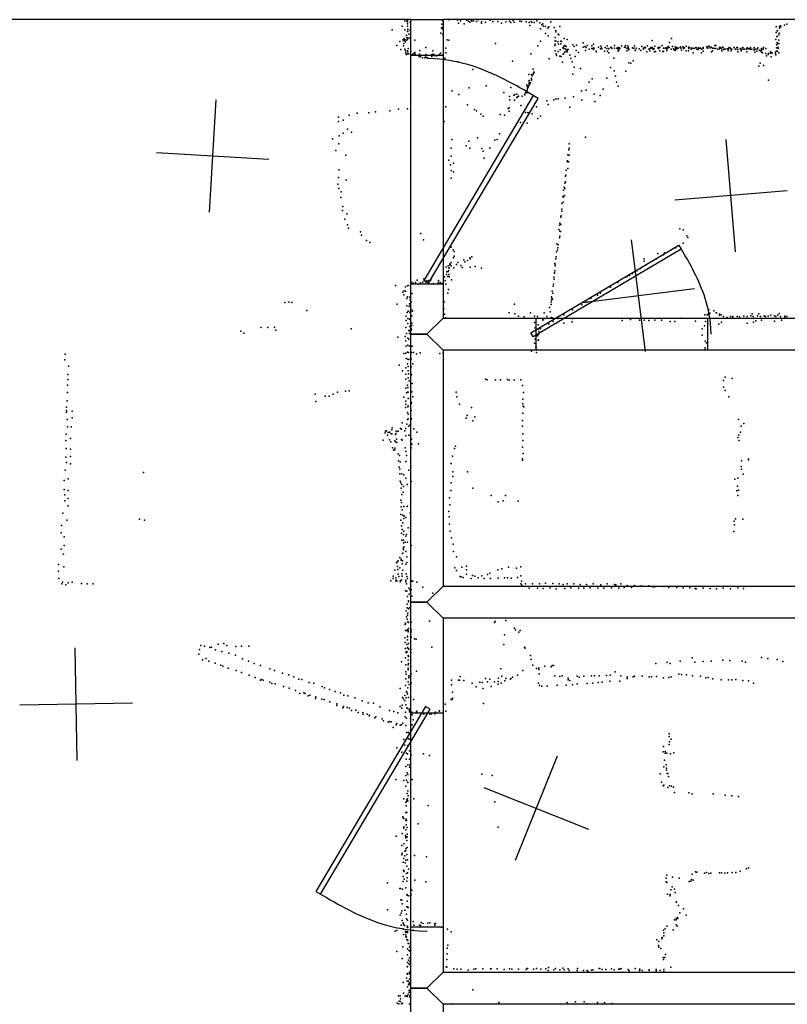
# Model space of a CAD drawing. Header units: millimetres. Extents: x -28413 to 52712, y -42191 to 56778.
# Tile 45 of 70: x 6383 to 9109, y 10788 to 14287. Entities that reach past the tile are written whole.
import ezdxf

# ---------------------------------------------------------------- set-up
doc = ezdxf.new("R2010")
doc.units = ezdxf.units.MM
for name, color, linetype in [('DOORS', 7, 'Continuous'), ('P', 9, 'Continuous'), ('PANOS', 10, 'Continuous'), ('ROOMS', 1, 'Continuous'), ('WALLS', 3, 'Continuous')]:
    doc.layers.add(name, color=color, linetype=linetype)

# ---------------------------------------------------------------- blocks, each defined once
blk = doc.blocks.new('1-Standard_3D')
for points in [[(-403.982, 5.64828), (253.382, 394.931), (263.573, 377.722), (-393.791, -11.5606), (-403.982, 5.64828)], [(263.573, 377.722), (275.367, 357.142), (283.15, 343.495), (290.844, 329.879), (298.429, 316.269), (305.882, 302.642), (313.184, 288.973), (320.313, 275.239), (327.249, 261.416), (333.971, 247.479), (340.456, 233.405), (346.686, 219.17), (352.638, 204.75), (358.291, 190.121), (363.626, 175.258), (368.62, 160.139), (373.253, 144.738), (377.503, 129.032), (381.351, 112.998), (384.774, 96.6102), (387.752, 79.8457), (390.265, 62.6802), (392.29, 45.0899), (393.807, 27.0508), (395.085, -0.90191)]]:
    blk.add_lwpolyline(points)

msp = doc.modelspace()

# ---------------------------------------------------------------- linework, layer by layer
at = {"layer": 'DOORS'}
for points in [[(7772.4, 13348), (7772.4, 14160.8), (7886.7, 14160.8), (7886.7, 13348), (7772.4, 13348)], [(8826.4, 13112.8), (8216.8, 13112.8), (8216.8, 13227), (8826.4, 13227), (8826.4, 13112.8)], [(7772.4, 11062.1), (7772.4, 11824.1), (7886.7, 11824.1), (7886.7, 11062.1), (7772.4, 11062.1)]]:
    msp.add_lwpolyline(points, dxfattribs=at)
at = {"layer": 'P'}
for p in [(7751, 14283), (7758, 14282), (7760, 14284), (7761, 14280), (7770, 14279), (7884, 14285), (7885, 14284), (7909, 14287), (7938, 14285), (7949, 14283), (7971, 14286), (7977, 14282), (7982, 14278), (7987, 14286), (7989, 14282), (7995, 14283), (8005, 14281), (8011, 14287), (8023, 14280), (8038, 14278), (8054, 14286), (8063, 14281), (8081, 14281), (8110, 14280), (8123, 14282), (8128, 14277), (8136, 14284), (8139, 14279), (8159, 14282), (8165, 14281), (8182, 14280), (8193, 14277), (8200, 14281), (8202, 14279), (8210, 14277), (8220, 14283), (8230, 14276), (8270, 14280), (7706, 14251), (7741, 14264), (7751, 14251), (7760, 14264), (7761, 14273), (7761, 14246), (7762, 14254), (7762, 14245), (7769, 14250), (7881, 14257), (7882, 14271), (7883, 14260), (7886, 14253), (7942, 14275), (7962, 14273), (8023, 14275), (8094, 14275), (8195, 14267), (8233, 14255), (8237, 14269), (8241, 14273), (8243, 14264), (8250, 14263), (8259, 14257), (8262, 14262), (8281, 14260), (8287, 14249), (8287, 14244), (8301, 14263), (9070, 14262), (9070, 14242), (9073, 14248), (9074, 14249), (9081, 14263), (9081, 14257), (9085, 14266), (9085, 14266), (9086, 14262), (9099, 14268), (9108, 14271), (7733, 14210), (7744, 14216), (7749, 14220), (7749, 14212), (7750, 14214), (7752, 14216), (7753, 14208), (7757, 14232), (7757, 14214), (7758, 14224), (7760, 14223), (7760, 14217), (7765, 14236), (7766, 14222), (7786, 14214), (7879, 14239), (7886, 14236), (7887, 14229), (7901, 14216), (7907, 14214), (8233, 14211), (8251, 14238), (8260, 14230), (8285, 14224), (8285, 14212), (8287, 14211), (8294, 14209), (8296, 14236), (8298, 14233), (8305, 14211), (8307, 14210), (8317, 14221), (8327, 14217), (8629, 14213), (8691, 14206), (8698, 14220), (9068, 14217), (9072, 14228), (9073, 14228), (9073, 14206), (9079, 14233), (9079, 14215), (9080, 14239), (7723, 14195), (7737, 14181), (7746, 14194), (7748, 14203), (7751, 14183), (7753, 14176), (7760, 14177), (7762, 14173), (7763, 14185), (7772, 14174), (7787, 14171), (7804, 14178), (7826, 14188), (7851, 14177), (7896, 14186), (8073, 14203), (8223, 14194), (8284, 14196), (8284, 14195), (8285, 14200), (8285, 14177), (8295, 14174), (8297, 14200), (8303, 14180), (8305, 14201), (8312, 14187), (8316, 14192), (8316, 14185), (8318, 14195), (8318, 14172), (8321, 14194), (8321, 14183), (8323, 14174), (8324, 14192), (8326, 14181), (8327, 14178), (8327, 14173), (8331, 14181), (8348, 14198), (8352, 14192), (8360, 14178), (8361, 14197), (8368, 14171), (8384, 14205), (8384, 14190), (8390, 14192), (8393, 14178), (8395, 14188), (8398, 14196), (8406, 14183), (8415, 14194), (8415, 14185), (8420, 14186), (8421, 14200), (8421, 14181), (8423, 14186), (8430, 14175), (8430, 14173), (8439, 14190), (8446, 14184), (8447, 14193), (8449, 14187), (8451, 14184), (8460, 14175), (8462, 14189), (8468, 14185), (8469, 14194), (8471, 14175), (8475, 14184), (8476, 14185), (8482, 14190), (8485, 14187), (8486, 14185), (8496, 14195), (8496, 14186), (8504, 14186), (8508, 14183), (8508, 14175), (8509, 14188), (8510, 14178), (8512, 14185), (8513, 14187), (8515, 14184), (8520, 14194), (8531, 14190), (8535, 14195), (8535, 14189), (8539, 14177), (8540, 14185), (8543, 14194), (8544, 14189), (8545, 14185), (8546, 14180), (8559, 14187), (8562, 14186), (8564, 14186), (8567, 14194), (8569, 14178), (8570, 14179), (8572, 14186), (8583, 14184), (8589, 14178), (8593, 14192), (8598, 14186), (8598, 14183), (8603, 14188), (8604, 14190), (8606, 14187), (8610, 14173), (8613, 14194), (8618, 14182), (8621, 14177), (8622, 14185), (8624, 14189), (8627, 14189), (8629, 14189), (8629, 14185), (8634, 14181), (8635, 14185), (8638, 14173), (8639, 14193), (8641, 14174), (8651, 14188), (8651, 14186), (8652, 14185), (8656, 14190), (8656, 14189), (8657, 14177), (8665, 14196), (8667, 14174), (8669, 14186), (8669, 14174), (8676, 14186), (8679, 14187), (8680, 14186), (8681, 14183), (8681, 14178), (8683, 14186), (8685, 14187), (8686, 14192), (8690, 14188), (8697, 14183), (8702, 14192), (8705, 14184), (8708, 14180), (8711, 14191), (8711, 14178), (8712, 14185), (8715, 14182), (8717, 14188), (8717, 14184), (8722, 14186), (8729, 14188), (8730, 14191), (8731, 14186), (8734, 14179), (8738, 14191), (8741, 14189), (8741, 14186), (8741, 14185), (8744, 14187), (8750, 14193), (8750, 14177), (8758, 14190), (8758, 14177), (8760, 14185), (8762, 14188), (8768, 14183), (8769, 14186), (8774, 14186), (8777, 14185), (8783, 14187), (8786, 14188), (8788, 14182), (8793, 14181), (8794, 14187), (8796, 14186), (8799, 14186), (8801, 14186), (8805, 14182), (8810, 14188), (8810, 14185), (8810, 14175), (8823, 14191), (8825, 14187), (8827, 14186), (8829, 14192), (8832, 14193), (8835, 14187), (8839, 14190), (8840, 14173), (8843, 14176), (8844, 14186), (8848, 14186), (8850, 14185), (8852, 14195), (8855, 14196), (8855, 14185), (8862, 14183), (8869, 14188), (8869, 14184), (8872, 14188), (8875, 14184), (8877, 14176), (8879, 14190), (8882, 14189), (8883, 14181), (8886, 14183), (8889, 14182), (8896, 14184), (8897, 14184), (8899, 14182), (8899, 14177), (8901, 14187), (8905, 14188), (8908, 14184), (8910, 14176), (8911, 14183), (8912, 14183), (8921, 14189), (8924, 14183), (8927, 14183), (8930, 14188), (8932, 14189), (8933, 14181), (8934, 14173), (8942, 14185), (8944, 14182), (8945, 14177), (8946, 14183), (8950, 14188), (8951, 14188), (8953, 14183), (8957, 14182), (8964, 14182), (8966, 14173), (8967, 14187), (8970, 14185), (8973, 14184), (8976, 14184), (8978, 14188), (8979, 14182), (8983, 14183), (8991, 14182), (8991, 14179), (8992, 14189), (8994, 14172), (8998, 14183), (9001, 14175), (9003, 14184), (9005, 14187), (9010, 14179), (9013, 14176), (9017, 14185), (9017, 14172), (9018, 14181), (9018, 14177), (9023, 14183), (9025, 14189), (9033, 14185), (9050, 14173), (9067, 14172), (9071, 14198), (9071, 14187), (9071, 14175), (9074, 14202), (9074, 14175), (9075, 14175), (9077, 14190), (9077, 14185), (9079, 14203), (7754, 14169), (7756, 14163), (7760, 14166), (7765, 14166), (7777, 14162), (7780, 14166), (7785, 14167), (7786, 14170), (7788, 14163), (7800, 14161), (7802, 14156), (7803, 14165), (7805, 14155), (7807, 14157), (7814, 14152), (7820, 14160), (7820, 14160), (7822, 14152), (7824, 14160), (7825, 14164), (7827, 14154), (7832, 14152), (7846, 14162), (7847, 14156), (7849, 14164), (7850, 14164), (7853, 14165), (7858, 14159), (7865, 14159), (7874, 14164), (7878, 14168), (7884, 14161), (7893, 14151), (7893, 14146), (7897, 14170), (7939, 14137), (8133, 14140), (8199, 14166), (8263, 14148), (8288, 14166), (8290, 14160), (8302, 14158), (8306, 14157), (8311, 14136), (8313, 14165), (8314, 14166), (8337, 14161), (8340, 14149), (8345, 14138), (8356, 14157), (8475, 14170), (8493, 14150), (8562, 14141), (8775, 14170), (8805, 14170), (9021, 14169), (9033, 14167), (9035, 14159), (9041, 14163), (9043, 14167), (9044, 14167), (9051, 14168), (9052, 14155), (9056, 14169), (9067, 14166), (9068, 14162), (9079, 14169), (7992, 14110), (8207, 14111), (8209, 14101), (8210, 14101), (8352, 14119), (8375, 14114), (8481, 14117), (8494, 14106), (8536, 14104), (8547, 14134), (8554, 14133), (9008, 14122), (9013, 14133), (9025, 14124), (8191, 14093), (8193, 14071), (8201, 14093), (8201, 14078), (8201, 14074), (8201, 14072), (8203, 14088), (8207, 14094), (8208, 14096), (8348, 14094), (8416, 14077), (8468, 14079), (8499, 14086), (9043, 14072), (7919, 14034), (7980, 14045), (8040, 14052), (8127, 14046), (8184, 14056), (8185, 14037), (8186, 14050), (8187, 14043), (8189, 14047), (8190, 14052), (8192, 14056), (8193, 14065), (8193, 14060), (8195, 14059), (8197, 14063), (8378, 14035), (8395, 14037), (8406, 14065), (8455, 14040), (8503, 14065), (8508, 14051), (7943, 14022), (8102, 14028), (8123, 14014), (8124, 14003), (8138, 14019), (8140, 14001), (8142, 14022), (8149, 14023), (8149, 14011), (8151, 14013), (8155, 14015), (8168, 14016), (8177, 14023), (8177, 14020), (8180, 14029), (8184, 14027), (8255, 13999), (8280, 14002), (8287, 14006), (8295, 14006), (8320, 14008), (8350, 14013), (8380, 14001), (8423, 14023), (8426, 13997), (8445, 14018), (7698, 13963), (7729, 13969), (7761, 13971), (7897, 13978), (7973, 13985), (7998, 13968), (8006, 13963), (8118, 13972), (8121, 13974), (8122, 13962), (8163, 13982), (8218, 13977), (8260, 13986), (8337, 13976), (7515, 13941), (7532, 13930), (7553, 13948), (7582, 13955), (7623, 13956), (7647, 13960), (8021, 13952), (8029, 13945), (8090, 13950), (8105, 13948), (8180, 13958), (8188, 13958), (8203, 13953), (8223, 13936), (8233, 13944), (7515, 13925), (7547, 13898), (7891, 13925), (8162, 13922), (8186, 13920), (7494, 13864), (7518, 13874), (7532, 13884), (7562, 13888), (7918, 13861), (8009, 13868), (8071, 13859), (8079, 13861), (8087, 13882), (8393, 13870), (7506, 13823), (7517, 13846), (7916, 13831), (7969, 13839), (7978, 13855), (7982, 13831), (8025, 13829), (8053, 13831), (8333, 13825), (8334, 13846), (8334, 13831), (7542, 13806), (7907, 13788), (7915, 13802), (8029, 13820), (8033, 13795), (8329, 13786), (8330, 13807), (8335, 13806), (7517, 13754), (7913, 13771), (7916, 13751), (7924, 13777), (8324, 13752), (8328, 13783), (8329, 13782), (8330, 13759), (8332, 13782), (7515, 13727), (7543, 13717), (7916, 13724), (7924, 13747), (8321, 13731), (8323, 13735), (7513, 13703), (7517, 13687), (8315, 13682), (8317, 13692), (8319, 13706), (8319, 13687), (8322, 13711), (7524, 13655), (7525, 13675), (8312, 13659), (8315, 13656), (8318, 13663), (7531, 13624), (8309, 13634), (8309, 13614), (8313, 13639), (7530, 13609), (7538, 13578), (7545, 13597), (8305, 13588), (8305, 13585), (8306, 13590), (8308, 13607), (7547, 13558), (7551, 13547), (8298, 13542), (8300, 13557), (8302, 13564), (8305, 13559), (8728, 13544), (8739, 13541), (7594, 13533), (7597, 13522), (7808, 13528), (8300, 13512), (8301, 13518), (8302, 13536), (8304, 13535), (8752, 13519), (8756, 13513), (7615, 13503), (7627, 13496), (7817, 13505), (7916, 13479), (8291, 13491), (8294, 13477), (8295, 13487), (8712, 13477), (8721, 13484), (8740, 13493), (7923, 13469), (7924, 13441), (7926, 13463), (7926, 13447), (7982, 13441), (7983, 13438), (7989, 13445), (8287, 13438), (8289, 13445), (8290, 13462), (8293, 13468), (8601, 13438), (8645, 13438), (8649, 13456), (8670, 13452), (8673, 13459), (8697, 13470), (7898, 13408), (7905, 13412), (7907, 13406), (7908, 13406), (7911, 13420), (7911, 13416), (7912, 13416), (7915, 13412), (7916, 13425), (7925, 13406), (7934, 13417), (7939, 13425), (7950, 13414), (7955, 13407), (7961, 13434), (7964, 13427), (7974, 13432), (7983, 13408), (8001, 13410), (8023, 13404), (8284, 13421), (8285, 13419), (8285, 13413), (8588, 13403), (8601, 13429), (8607, 13415), (7819, 13366), (7892, 13373), (7899, 13382), (7900, 13391), (7904, 13375), (7905, 13392), (7906, 13396), (7907, 13382), (7909, 13374), (8280, 13372), (8282, 13386), (8283, 13388), (8284, 13395), (8539, 13373), (8549, 13378), (8559, 13385), (8575, 13395), (7718, 13343), (7753, 13338), (7761, 13342), (7763, 13343), (7771, 13342), (7775, 13354), (7779, 13349), (7781, 13351), (7789, 13353), (7795, 13362), (7798, 13347), (7804, 13349), (7807, 13352), (7815, 13355), (7820, 13360), (7826, 13355), (7827, 13359), (7833, 13355), (7834, 13360), (7842, 13360), (7843, 13364), (7853, 13350), (7869, 13352), (7870, 13359), (7871, 13360), (7877, 13353), (7883, 13350), (7888, 13354), (7894, 13360), (7896, 13347), (7917, 13363), (8278, 13340), (8279, 13348), (8281, 13365), (8481, 13337), (8507, 13353), (7744, 13319), (7748, 13309), (7749, 13324), (7753, 13323), (7758, 13296), (7761, 13302), (7769, 13301), (7777, 13314), (7904, 13316), (7906, 13329), (8272, 13302), (8273, 13298), (8274, 13323), (8276, 13316), (8412, 13297), (8435, 13308), (8446, 13315), (7325, 13282), (7339, 13284), (7350, 13282), (7724, 13276), (7758, 13270), (7766, 13269), (7767, 13278), (7769, 13268), (7770, 13292), (7773, 13284), (7891, 13285), (8141, 13276), (8265, 13265), (8271, 13283), (8271, 13275), (8272, 13291), (8275, 13294), (8379, 13274), (8397, 13285), (7403, 13254), (7756, 13234), (7759, 13247), (7763, 13251), (7769, 13248), (7776, 13255), (7776, 13235), (7778, 13252), (7889, 13258), (7892, 13241), (7895, 13228), (8122, 13246), (8142, 13242), (8155, 13234), (8175, 13231), (8197, 13245), (8212, 13234), (8222, 13233), (8246, 13246), (8246, 13226), (8255, 13233), (8267, 13249), (8271, 13229), (8274, 13228), (8316, 13239), (8346, 13256), (8732, 13227), (8816, 13239), (8825, 13238), (8828, 13241), (8831, 13256), (8831, 13239), (8834, 13244), (8848, 13253), (8857, 13246), (8858, 13246), (8868, 13241), (8868, 13237), (8874, 13238), (8883, 13233), (8896, 13229), (8907, 13233), (8915, 13229), (8916, 13232), (8931, 13233), (8940, 13231), (8955, 13234), (8967, 13232), (8980, 13235), (8984, 13242), (8988, 13233), (9003, 13235), (9008, 13242), (9014, 13233), (9027, 13235), (9032, 13232), (9041, 13234), (9051, 13237), (9064, 13235), (9069, 13232), (9076, 13237), (9080, 13243), (9085, 13233), (9101, 13234), (9101, 13231), (9107, 13233), (7241, 13194), (7264, 13193), (7288, 13195), (7755, 13194), (7756, 13218), (7762, 13225), (7762, 13208), (7768, 13223), (7769, 13197), (7776, 13209), (7776, 13200), (8212, 13211), (8214, 13192), (8224, 13203), (8241, 13223), (8241, 13220), (8262, 13205), (8278, 13215), (8294, 13225), (8316, 13209), (8345, 13214), (8346, 13225), (8523, 13218), (8552, 13222), (8584, 13219), (8601, 13219), (8617, 13218), (8639, 13219), (8663, 13220), (8693, 13215), (8710, 13215), (8783, 13216), (8815, 13199), (8819, 13215), (8827, 13208), (8866, 13205), (8876, 13212), (8967, 13209), (8989, 13212), (8998, 13217), (9018, 13219), (9064, 13216), (9089, 13220), (7169, 13180), (7179, 13173), (7293, 13184), (7561, 13189), (7726, 13159), (7752, 13161), (7757, 13172), (7762, 13156), (7765, 13183), (7766, 13182), (7767, 13172), (7768, 13182), (7772, 13170), (7774, 13190), (7775, 13185), (8222, 13164), (8225, 13187), (8226, 13169), (8227, 13179), (8233, 13189), (8807, 13189), (8807, 13166), (7754, 13146), (7756, 13127), (7762, 13131), (7765, 13152), (7767, 13127), (7777, 13127), (8212, 13138), (8214, 13152), (8216, 13124), (8217, 13125), (8224, 13150), (8226, 13149), (8817, 13121), (8818, 13145), (8822, 13139), (6545, 13099), (7748, 13101), (7754, 13102), (7760, 13106), (7764, 13105), (7775, 13104), (7782, 13105), (7793, 13100), (7806, 13103), (7875, 13101), (7887, 13104), (8201, 13109), (8217, 13116), (8219, 13105), (8816, 13115), (6543, 13079), (6557, 13056), (7731, 13059), (7756, 13083), (7761, 13064), (7762, 13081), (7763, 13055), (7765, 13080), (7772, 13085), (7773, 13054), (7774, 13081), (7779, 13064), (6554, 13026), (7743, 13040), (7754, 13050), (7755, 13027), (7763, 13040), (7764, 13029), (7772, 13029), (7775, 13025), (8888, 13017), (6553, 12989), (6554, 13009), (7755, 13010), (7761, 12989), (7763, 13015), (7766, 13004), (7771, 13004), (7777, 12995), (8037, 13010), (8043, 13007), (8073, 13008), (8091, 13008), (8115, 13009), (8121, 13006), (8139, 13006), (8163, 13008), (8169, 12987), (8883, 13005), (8913, 13012), (6553, 12962), (7432, 12957), (7468, 12949), (7482, 12950), (7497, 12957), (7512, 12964), (7540, 12967), (7553, 12968), (7754, 12978), (7757, 12961), (7761, 12964), (7762, 12980), (7763, 12964), (7776, 12965), (7779, 12947), (7933, 12964), (7936, 12947), (8172, 12962), (8883, 12981), (8889, 12970), (8902, 12947), (6552, 12933), (7435, 12931), (7747, 12946), (7754, 12932), (7754, 12921), (7762, 12912), (7763, 12941), (7763, 12915), (7764, 12941), (7774, 12923), (7775, 12927), (7945, 12921), (8170, 12939), (8170, 12922), (8171, 12914), (6549, 12910), (6549, 12898), (6549, 12892), (6570, 12896), (7753, 12909), (7761, 12891), (7763, 12885), (7774, 12898), (7972, 12881), (7988, 12909), (8170, 12889), (8173, 12911), (6552, 12866), (6570, 12873), (7741, 12855), (7758, 12850), (7760, 12867), (7763, 12869), (7764, 12843), (7769, 12846), (7773, 12870), (7773, 12868), (7969, 12871), (7992, 12862), (7999, 12876), (8169, 12863), (8169, 12843), (8936, 12867), (8945, 12843), (8955, 12852), (6548, 12814), (6553, 12840), (6566, 12841), (7681, 12819), (7682, 12825), (7686, 12826), (7690, 12811), (7692, 12820), (7693, 12820), (7698, 12822), (7703, 12815), (7705, 12830), (7705, 12815), (7706, 12837), (7718, 12813), (7719, 12815), (7720, 12825), (7721, 12824), (7727, 12825), (7736, 12835), (7739, 12832), (7751, 12826), (7755, 12835), (7755, 12808), (7765, 12811), (7771, 12809), (7783, 12833), (7794, 12821), (8170, 12815), (8937, 12811), (8943, 12821), (6547, 12792), (6564, 12799), (7674, 12793), (7696, 12794), (7701, 12787), (7715, 12791), (7718, 12787), (7721, 12797), (7722, 12785), (7739, 12795), (7741, 12793), (7773, 12780), (7775, 12797), (7776, 12779), (7799, 12780), (7931, 12772), (8170, 12792), (8933, 12802), (8937, 12792), (6548, 12763), (6564, 12761), (7707, 12766), (7711, 12758), (7715, 12765), (7716, 12759), (7727, 12744), (7732, 12739), (7752, 12766), (7754, 12753), (7757, 12739), (7774, 12766), (7927, 12763), (8169, 12768), (8171, 12746), (6547, 12733), (6549, 12714), (6564, 12735), (6564, 12709), (7729, 12720), (7734, 12716), (7754, 12717), (7916, 12710), (7920, 12736), (8169, 12727), (8169, 12722), (8946, 12720), (8971, 12726), (8971, 12723), (6545, 12687), (6823, 12678), (7731, 12697), (7733, 12690), (7733, 12673), (7740, 12673), (7747, 12670), (7765, 12687), (7772, 12698), (7922, 12681), (7974, 12681), (8945, 12699), (8947, 12690), (8953, 12672), (6541, 12650), (6556, 12656), (7735, 12647), (7737, 12642), (7740, 12635), (7754, 12658), (7759, 12636), (7774, 12646), (7916, 12642), (7921, 12664), (8923, 12655), (8933, 12658), (6541, 12618), (6543, 12599), (6555, 12614), (7738, 12622), (7740, 12600), (7745, 12608), (7746, 12628), (7914, 12614), (7992, 12623), (8109, 12597), (8930, 12613), (8932, 12629), (8934, 12597), (8936, 12615), (6543, 12577), (6555, 12586), (7737, 12580), (7739, 12571), (7910, 12588), (7911, 12563), (8057, 12596), (8083, 12574), (8100, 12577), (8153, 12576), (6537, 12534), (6556, 12560), (7737, 12529), (7738, 12556), (7742, 12546), (7747, 12557), (7759, 12557), (7761, 12559), (7770, 12535), (7907, 12539), (6551, 12509), (6809, 12512), (6827, 12509), (7737, 12509), (7744, 12526), (7744, 12499), (7747, 12515), (7749, 12523), (7755, 12518), (7909, 12521), (7910, 12494), (8920, 12505), (8922, 12492), (8925, 12513), (8951, 12512), (6531, 12464), (6532, 12490), (7739, 12489), (7739, 12462), (7742, 12476), (7746, 12458), (7747, 12470), (7757, 12458), (7763, 12481), (7771, 12468), (7912, 12470), (8919, 12468), (6541, 12449), (7740, 12438), (7746, 12438), (7746, 12428), (7752, 12430), (7754, 12452), (7761, 12430), (7917, 12446), (7923, 12424), (6531, 12406), (6539, 12388), (6541, 12419), (7743, 12390), (7744, 12391), (7745, 12409), (7746, 12403), (7749, 12414), (7754, 12398), (7773, 12419), (7924, 12398), (7721, 12357), (7724, 12361), (7727, 12364), (7733, 12376), (7738, 12370), (7738, 12367), (7741, 12354), (7743, 12364), (7755, 12352), (7758, 12379), (7758, 12358), (7771, 12360), (7934, 12378), (6521, 12351), (6521, 12327), (6540, 12343), (7716, 12331), (7725, 12344), (7726, 12333), (7727, 12317), (7733, 12339), (7740, 12318), (7744, 12331), (7756, 12318), (7929, 12339), (7934, 12330), (7953, 12342), (7970, 12345), (7970, 12332), (7970, 12317), (8053, 12320), (8081, 12332), (8096, 12336), (8119, 12342), (8147, 12338), (8163, 12343), (6522, 12302), (6533, 12283), (6535, 12289), (6555, 12286), (6570, 12289), (6603, 12284), (6623, 12282), (6644, 12282), (7701, 12293), (7709, 12310), (7709, 12301), (7719, 12304), (7719, 12293), (7720, 12295), (7723, 12292), (7730, 12309), (7735, 12290), (7736, 12293), (7739, 12297), (7742, 12310), (7754, 12290), (7755, 12295), (7757, 12282), (7758, 12308), (7760, 12301), (7771, 12291), (7774, 12294), (7776, 12292), (7779, 12292), (7794, 12288), (7947, 12309), (7951, 12307), (7958, 12305), (7987, 12302), (7991, 12312), (8000, 12310), (8011, 12304), (8024, 12311), (8033, 12301), (8044, 12316), (8055, 12301), (8083, 12303), (8105, 12304), (8115, 12304), (8129, 12303), (8151, 12305), (8163, 12311), (8163, 12283), (8165, 12292), (8179, 12283), (8204, 12282), (8229, 12282), (8250, 12285), (8276, 12284), (8299, 12283), (8327, 12282), (8351, 12282), (8420, 12283), (8469, 12282), (8518, 12282), (6547, 12279), (7753, 12258), (7758, 12257), (7765, 12267), (7769, 12261), (7773, 12261), (7815, 12271), (7850, 12249), (8167, 12278), (8192, 12267), (8222, 12267), (8242, 12266), (8267, 12268), (8289, 12265), (8313, 12280), (8319, 12266), (8340, 12268), (8368, 12267), (8374, 12280), (8387, 12267), (8396, 12280), (8409, 12268), (8436, 12267), (8447, 12279), (8458, 12267), (8485, 12268), (8495, 12280), (8500, 12279), (8511, 12267), (8530, 12269), (8541, 12277), (8556, 12269), (8567, 12277), (8590, 12276), (8617, 12276), (8632, 12272), (8639, 12272), (8668, 12273), (8689, 12270), (8717, 12270), (8740, 12268), (8763, 12268), (8782, 12266), (8786, 12265), (8810, 12267), (8835, 12266), (8858, 12265), (8882, 12267), (8908, 12265), (8934, 12268), (8954, 12266), (7761, 12238), (7764, 12222), (7764, 12218), (7766, 12246), (7776, 12239), (7756, 12187), (7759, 12210), (7759, 12197), (7762, 12178), (7764, 12194), (7768, 12197), (7771, 12185), (7753, 12143), (7757, 12165), (7759, 12157), (7760, 12171), (7762, 12147), (7764, 12145), (7771, 12154), (7773, 12146), (7838, 12150), (8070, 12145), (8072, 12149), (8110, 12152), (7752, 12138), (7753, 12117), (7758, 12117), (7761, 12119), (7763, 12116), (7763, 12112), (7764, 12124), (7773, 12112), (7774, 12120), (8140, 12125), (8144, 12119), (8156, 12111), (8160, 12117), (7751, 12091), (7752, 12074), (7760, 12096), (7761, 12094), (7761, 12083), (7773, 12093), (7785, 12087), (7791, 12086), (8105, 12101), (7022, 12049), (7027, 12063), (7040, 12061), (7058, 12056), (7065, 12057), (7079, 12048), (7088, 12068), (7101, 12042), (7108, 12070), (7119, 12063), (7151, 12060), (7171, 12061), (7197, 12061), (7753, 12053), (7756, 12041), (7756, 12037), (7758, 12067), (7759, 12041), (7760, 12056), (7763, 12053), (7764, 12070), (7765, 12050), (7772, 12049), (7772, 12038), (7847, 12058), (8103, 12067), (8176, 12057), (8178, 12054), (7020, 12032), (7033, 12013), (7046, 12017), (7055, 12008), (7126, 12036), (7150, 12029), (7174, 12016), (7196, 12008), (7739, 12005), (7753, 12020), (7763, 12028), (7763, 12011), (7764, 12024), (7772, 12011), (8197, 12028), (8200, 12014), (8683, 12004), (8729, 12008), (8771, 12020), (8781, 12004), (8811, 12006), (8839, 12008), (8880, 12011), (8905, 12010), (8949, 12008), (8961, 12004), (9017, 12021), (9040, 12017), (9073, 12014), (9093, 12006), (7078, 12001), (7097, 11993), (7105, 11990), (7124, 11983), (7152, 11974), (7171, 11968), (7216, 11999), (7238, 11992), (7272, 11981), (7288, 11974), (7754, 11970), (7755, 11995), (7763, 11995), (7763, 11983), (7763, 11977), (7764, 12000), (7772, 11988), (7792, 11972), (8092, 11981), (8170, 11975), (8206, 11993), (8218, 11982), (8227, 11984), (8227, 11978), (8248, 11990), (8271, 11987), (8274, 11992), (8279, 11992), (8498, 11970), (8642, 11999), (8693, 12000), (7198, 11958), (7220, 11950), (7239, 11940), (7242, 11942), (7248, 11940), (7271, 11933), (7316, 11965), (7339, 11959), (7357, 11952), (7375, 11944), (7385, 11943), (7411, 11932), (7755, 11945), (7756, 11962), (7763, 11934), (7765, 11955), (7765, 11949), (7766, 11954), (7773, 11963), (7917, 11940), (7942, 11940), (7945, 11940), (7948, 11953), (7961, 11939), (8017, 11933), (8026, 11932), (8038, 11946), (8044, 11934), (8053, 11944), (8070, 11934), (8083, 11936), (8084, 11947), (8095, 11954), (8106, 11938), (8110, 11946), (8126, 11944), (8127, 11946), (8133, 11951), (8151, 11958), (8228, 11963), (8284, 11955), (8301, 11953), (8310, 11955), (8331, 11947), (8331, 11941), (8337, 11939), (8363, 11954), (8370, 11951), (8387, 11954), (8414, 11955), (8424, 11956), (8438, 11932), (8441, 11956), (8452, 11933), (8467, 11957), (8479, 11937), (8480, 11958), (8515, 11937), (8518, 11955), (8541, 11952), (8541, 11946), (8562, 11952), (8567, 11954), (8594, 11954), (8619, 11952), (8627, 11952), (8645, 11953), (8670, 11949), (8689, 11950), (8697, 11952), (8724, 11962), (8734, 11960), (8751, 11959), (8773, 11955), (8801, 11954), (8820, 11949), (8828, 11950), (8845, 11945), (8874, 11941), (8900, 11941), (8912, 11941), (8926, 11942), (8951, 11939), (8972, 11938), (7279, 11928), (7291, 11927), (7320, 11918), (7340, 11912), (7363, 11904), (7428, 11929), (7457, 11918), (7466, 11913), (7484, 11907), (7503, 11900), (7735, 11910), (7753, 11921), (7757, 11900), (7762, 11913), (7766, 11925), (7774, 11929), (7917, 11924), (7920, 11898), (7990, 11930), (8004, 11916), (8028, 11911), (8057, 11918), (8083, 11926), (8093, 11930), (8226, 11929), (8229, 11921), (8238, 11919), (8257, 11919), (8292, 11922), (8324, 11922), (8346, 11924), (8363, 11927), (8398, 11928), (8419, 11929), (8989, 11930), (7378, 11893), (7392, 11895), (7397, 11893), (7408, 11884), (7414, 11887), (7434, 11875), (7435, 11881), (7456, 11873), (7465, 11871), (7485, 11863), (7522, 11895), (7534, 11887), (7549, 11884), (7573, 11877), (7600, 11867), (7743, 11879), (7746, 11874), (7751, 11886), (7751, 11868), (7756, 11878), (7758, 11896), (7760, 11890), (7764, 11879), (7772, 11881), (7782, 11871), (7915, 11871), (7919, 11871), (7920, 11876), (7509, 11850), (7510, 11856), (7531, 11842), (7533, 11847), (7546, 11843), (7555, 11841), (7562, 11832), (7577, 11834), (7621, 11860), (7640, 11858), (7662, 11846), (7696, 11832), (7712, 11829), (7734, 11847), (7740, 11841), (7742, 11851), (7755, 11852), (7758, 11842), (7760, 11840), (7766, 11837), (7767, 11832), (7767, 11828), (7776, 11827), (7793, 11828), (7794, 11830), (7873, 11830), (7874, 11831), (7894, 11855), (7896, 11830), (8030, 11857), (7585, 11825), (7602, 11825), (7603, 11819), (7617, 11819), (7624, 11813), (7625, 11816), (7644, 11806), (7648, 11810), (7671, 11803), (7675, 11796), (7696, 11793), (7703, 11792), (7726, 11824), (7752, 11810), (7753, 11826), (7757, 11805), (7771, 11805), (7777, 11817), (7780, 11799), (7817, 11820), (7818, 11819), (7840, 11819), (7846, 11821), (7858, 11820), (7860, 11826), (7692, 11791), (7709, 11772), (7720, 11781), (7723, 11786), (7735, 11780), (7739, 11781), (7744, 11787), (7754, 11779), (7777, 11782), (7747, 11729), (7758, 11754), (7763, 11733), (7764, 11754), (7766, 11731), (8690, 11749), (8690, 11740), (8697, 11731), (7723, 11700), (7751, 11709), (7762, 11708), (7767, 11689), (8669, 11705), (8676, 11687), (8690, 11711), (8691, 11721), (7740, 11684), (7756, 11660), (7757, 11681), (7761, 11678), (7768, 11660), (7774, 11675), (7817, 11678), (7838, 11672), (8668, 11685), (8673, 11656), (8675, 11681), (8682, 11681), (8695, 11678), (8706, 11682), (7754, 11633), (7762, 11639), (7768, 11631), (7769, 11639), (8671, 11632), (8679, 11639), (8680, 11627), (8680, 11620), (7719, 11587), (7747, 11584), (7754, 11601), (7757, 11585), (7759, 11611), (7762, 11605), (7777, 11587), (8025, 11606), (8061, 11601), (8658, 11607), (8683, 11609), (8685, 11608), (8687, 11598), (7755, 11564), (7761, 11578), (7762, 11577), (7762, 11547), (8662, 11578), (8668, 11565), (8671, 11567), (8685, 11559), (8691, 11565), (8698, 11563), (8705, 11560), (7747, 11519), (7758, 11515), (7759, 11537), (7760, 11519), (7763, 11529), (7783, 11519), (8709, 11541), (8759, 11540), (8771, 11536), (8846, 11536), (8889, 11532), (8912, 11529), (8936, 11527), (7755, 11505), (7756, 11494), (7758, 11510), (7762, 11510), (7834, 11495), (8071, 11508), (7744, 11455), (7745, 11451), (7748, 11449), (7755, 11470), (7756, 11446), (7758, 11470), (7747, 11419), (7748, 11414), (7754, 11441), (7755, 11408), (7756, 11426), (7757, 11441), (7759, 11417), (7798, 11430), (8082, 11418), (7720, 11386), (7742, 11395), (7753, 11388), (7755, 11383), (7755, 11380), (7759, 11393), (7759, 11384), (7740, 11353), (7748, 11359), (7755, 11342), (7758, 11370), (7759, 11346), (7740, 11320), (7742, 11325), (7748, 11306), (7751, 11332), (7751, 11316), (7754, 11335), (7758, 11321), (7760, 11302), (7785, 11317), (7828, 11312), (7745, 11293), (7752, 11291), (7755, 11301), (7758, 11279), (7764, 11269), (8964, 11270), (8972, 11273), (7745, 11242), (7746, 11265), (7747, 11260), (7748, 11263), (7749, 11233), (7757, 11253), (7759, 11238), (7761, 11255), (8679, 11237), (8681, 11247), (8701, 11240), (8725, 11236), (8769, 11232), (8771, 11251), (8771, 11251), (8783, 11259), (8788, 11258), (8815, 11254), (8822, 11257), (8831, 11253), (8838, 11254), (8869, 11256), (8876, 11256), (8887, 11254), (8897, 11256), (8913, 11257), (8926, 11257), (8942, 11261), (7690, 11220), (7733, 11200), (7736, 11200), (7743, 11198), (7745, 11225), (7755, 11202), (7758, 11226), (7786, 11230), (7826, 11224), (8679, 11223), (8681, 11221), (8700, 11206), (8709, 11198), (8761, 11225), (8767, 11226), (8775, 11230), (7759, 11178), (7759, 11175), (7765, 11174), (7774, 11177), (7776, 11194), (8684, 11180), (8692, 11174), (8693, 11178), (8696, 11195), (8711, 11186), (7737, 11159), (7740, 11158), (7742, 11145), (7758, 11135), (7759, 11155), (7761, 11135), (7763, 11132), (8714, 11151), (8716, 11153), (8723, 11140), (8741, 11128), (7690, 11124), (7734, 11105), (7738, 11112), (7740, 11120), (7751, 11123), (7757, 11109), (7757, 11092), (8714, 11093), (8719, 11097), (8721, 11093), (8727, 11113), (8728, 11113), (8750, 11105), (7738, 11069), (7741, 11086), (7745, 11078), (7745, 11057), (7746, 11072), (7749, 11069), (7750, 11068), (7759, 11066), (7760, 11087), (7760, 11061), (7762, 11062), (7781, 11083), (7783, 11070), (7803, 11069), (7805, 11070), (7807, 11067), (7809, 11079), (7815, 11075), (7833, 11077), (7840, 11078), (7858, 11074), (7858, 11069), (7860, 11076), (7881, 11063), (8675, 11057), (8682, 11066), (8709, 11088), (8715, 11088), (8715, 11071), (8718, 11066), (7717, 11048), (7722, 11051), (7746, 11036), (7753, 11047), (7755, 11044), (7755, 11035), (7755, 11029), (7757, 11027), (7757, 11027), (7759, 11047), (7760, 11046), (7761, 11044), (7781, 11052), (7903, 11055), (7916, 11046), (8665, 11026), (8670, 11052), (8671, 11042), (8671, 11032), (8704, 11053), (7744, 10993), (7758, 11019), (7761, 11016), (7762, 11015), (7763, 11004), (7765, 11004), (7767, 10991), (7771, 10999), (7771, 10995), (7901, 10988), (7904, 10999), (8646, 11017), (8652, 10997), (8653, 11012), (8653, 10991), (8660, 10987), (8664, 11021), (7723, 10976), (7760, 10986), (7760, 10964), (7761, 10964), (7765, 10979), (7767, 10978), (7768, 10953), (7769, 10980), (7769, 10954), (7772, 10983), (7901, 10968), (8668, 10955), (8674, 10955), (8677, 10965), (7741, 10951), (7759, 10922), (7760, 10937), (7760, 10923), (7764, 10945), (7765, 10932), (7769, 10940), (7770, 10929), (7771, 10929), (7898, 10922), (7900, 10947), (7900, 10920), (8261, 10919), (8312, 10917), (8670, 10948), (8696, 10920), (7759, 10898), (7761, 10895), (7767, 10903), (7767, 10900), (7768, 10897), (7771, 10887), (7925, 10914), (7937, 10913), (7950, 10913), (7976, 10910), (7996, 10913), (8003, 10914), (8028, 10914), (8055, 10914), (8058, 10914), (8079, 10914), (8104, 10912), (8123, 10914), (8131, 10913), (8155, 10913), (8182, 10912), (8186, 10915), (8187, 10915), (8208, 10913), (8219, 10915), (8234, 10913), (8252, 10914), (8260, 10909), (8280, 10911), (8286, 10916), (8301, 10911), (8317, 10911), (8331, 10914), (8334, 10908), (8363, 10909), (8364, 10916), (8386, 10909), (8398, 10909), (8401, 10906), (8414, 10910), (8419, 10911), (8441, 10916), (8444, 10916), (8452, 10912), (8465, 10912), (8485, 10914), (8494, 10911), (8511, 10913), (8514, 10913), (8519, 10915), (8544, 10912), (8548, 10907), (8569, 10915), (8584, 10908), (8585, 10913), (8594, 10908), (8619, 10911), (8619, 10909), (8644, 10912), (8644, 10907), (8658, 10908), (8671, 10912), (8671, 10905), (7745, 10866), (7757, 10881), (7759, 10870), (7760, 10851), (7764, 10871), (7764, 10860), (7765, 10858), (7767, 10878), (7767, 10865), (7768, 10861), (7728, 10819), (7735, 10819), (7746, 10828), (7752, 10817), (7755, 10818), (7759, 10819), (7759, 10816), (7763, 10824), (7766, 10838), (7766, 10832), (7767, 10819), (7769, 10837), (7769, 10830), (7770, 10813), (7992, 10840), (7724, 10792), (7730, 10790), (7731, 10799), (7736, 10808), (7736, 10798), (7739, 10790), (7743, 10792), (7768, 10789), (7920, 10789), (8085, 10795), (8327, 10795), (8357, 10797), (8388, 10797), (8398, 10790), (8435, 10795), (8460, 10794), (8487, 10791)]:
    msp.add_point(p, dxfattribs=at)
at = {"layer": 'PANOS'}
for points in [[(7080.3, 14003), (7056.2, 13603.7)], [(8925.8, 13462.9), (8892.4, 13861.5)], [(6868.6, 13815.4), (7267.9, 13791.3)], [(9108.4, 13678.9), (8709.8, 13645.5)], [(8605.7, 13107.7), (8556.4, 13504.7)], [(8779.5, 13330.8), (8382.6, 13281.6)], [(6587.4, 11655.2), (6579.8, 12055.1)], [(6783.6, 11859), (6383.6, 11851.3)], [(8291.5, 11670.4), (8143.4, 11298.8)], [(8031.6, 11558.7), (8403.2, 11410.6)]]:
    msp.add_lwpolyline(points, dxfattribs=at)
at = {"layer": 'ROOMS'}
for points in [[(5930.9, 1739.9), (7772.4, 1739.9), (7772.4, 10845.8), (7772.4, 12217.4), (7772.4, 13169.9), (7772.4, 14287.5), (6381.8, 14287.5), (4229.1, 14287.5), (4229.1, 4622.8), (4229.1, 1739.9), (5930.9, 1739.9)], [(9277.4, 12217.4), (9277.4, 10903), (13150.9, 10903), (13150.9, 14287.5), (9220.2, 14287.5), (7886.7, 14287.5), (7886.7, 13227), (9277.4, 13227), (9277.4, 12217.4)], [(7886.7, 12274.5), (9163, 12274.5), (9163, 13112.8), (7886.7, 13112.8), (7886.7, 12274.5)], [(7886.7, 10903), (9163, 10903), (9163, 12160.2), (7886.7, 12160.2), (7886.7, 10903)], [(7886.7, 1790.7), (8248.6, 1790.7), (13150.9, 1790.7), (13150.9, 10788.6), (9220.2, 10788.6), (7886.7, 10788.6), (7886.7, 1790.7)]]:
    msp.add_lwpolyline(points, close=True, dxfattribs=at)
at = {"layer": 'WALLS'}
for points in [[(7772.4, 13169.9), (7772.4, 14287.5), (7829.6, 14287.5), (7886.7, 14287.5), (7886.7, 13227), (7829.6, 13169.9), (7772.4, 13169.9)], [(9163, 13112.8), (7886.7, 13112.8), (7829.6, 13169.9), (7886.7, 13227), (9277.4, 13227), (9220.2, 13169.9), (9163, 13112.8)], [(7772.4, 12217.4), (7772.4, 13169.9), (7829.6, 13169.9), (7886.7, 13112.8), (7886.7, 12274.5), (7829.6, 12217.4), (7772.4, 12217.4)], [(7886.7, 12274.5), (9163, 12274.5), (9220.2, 12217.4), (9163, 12160.2), (7886.7, 12160.2), (7829.6, 12217.4), (7886.7, 12274.5)], [(7772.4, 10845.8), (7772.4, 12217.4), (7829.6, 12217.4), (7886.7, 12160.2), (7886.7, 10903), (7829.6, 10845.8), (7772.4, 10845.8)], [(7886.7, 10903), (9163, 10903), (9220.2, 10845.8), (9220.2, 10788.6), (7886.7, 10788.6), (7829.6, 10845.8), (7886.7, 10903)], [(7772.4, 1739.9), (7772.4, 10845.8), (7829.6, 10845.8), (7886.7, 10788.6), (7886.7, 1790.7), (7829.6, 1695.5), (7772.4, 1739.9)]]:
    msp.add_lwpolyline(points, dxfattribs=at)

# ---------------------------------------------------------------- block references
at = {"layer": 'DOORS', "yscale": -1, "rotation": 90}
msp.add_blockref('1-Standard_3D', (7829.5, 13754.4), dxfattribs=at)
at = {"layer": 'DOORS', "xscale": -0.8, "yscale": -0.8, "rotation": 180}
msp.add_blockref('1-Standard_3D', (8521.6, 13169.9), dxfattribs=at)
at = {"layer": 'DOORS', "xscale": -1, "rotation": 90}
msp.add_blockref('1-Standard_3D', (7829.5, 11443.1), dxfattribs=at)

doc.saveas('drawing.dxf')
